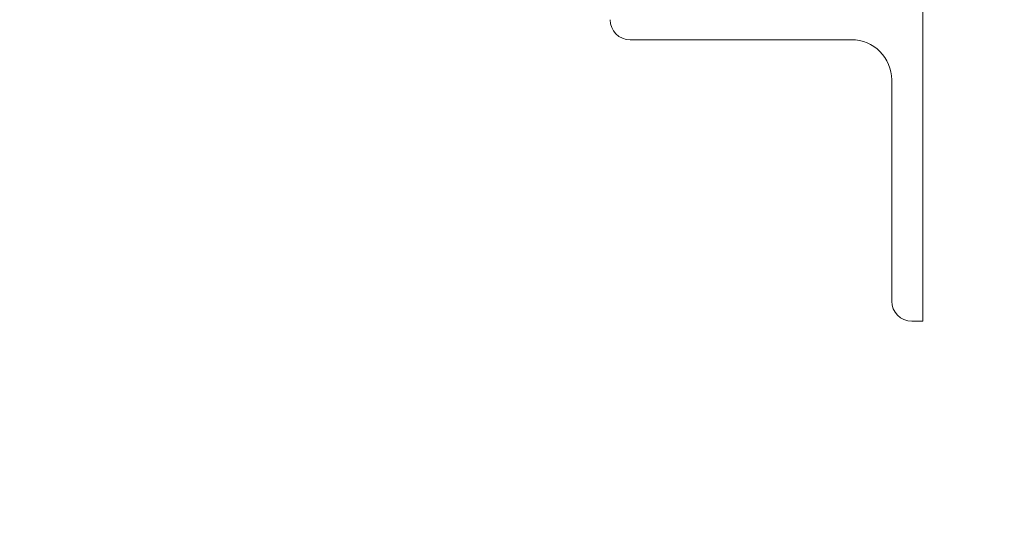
# Paper-space layout 'Layout1' of a CAD drawing. Extents: x -2 to 935, y -36 to 422.
# Tile 7 of 53: x 67.2 to 71.6, y 307.4 to 309.62. Entities that reach past the tile are written whole.
import ezdxf

# ---------------------------------------------------------------- set-up
doc = ezdxf.new("R2010")
doc.units = 0
doc.layers.get('0').update_dxf_attribs({"linetype": 'CONTINUOUS'})
doc.layers.get('DEFPOINTS').update_dxf_attribs({"color": 132, "linetype": 'CONTINUOUS'})
doc.layers.add('SS_1.ET-HALA_TaO-JD-LAVKA-ZEBRIK', color=9, linetype='CONTINUOUS', lineweight=13)
doc.layers.add('SS_KOTY', color=3, linetype='CONTINUOUS', lineweight=25)
doc.styles.add('ROMANS', font='romans.shx', dxfattribs={"width": 0.8})
doc.dimstyles.new('A-1_(2.5)_50AS', dxfattribs={"dimtxt": 2.5, "dimasz": 2, "dimexe": 1, "dimexo": 2, "dimgap": 0, "dimtad": 0, "dimdec": 1, "dimlfac": 50, "dimrnd": 1, "dimtxsty": 'ROMANS', "dimblk1": 'OBLIQUE', "dimblk2": 'OBLIQUE', "dimsah": 1, "dimcen": 2, "dimclrd": 256, "dimclre": 256, "dimclrt": 256, "dimadec": 1, "dimazin": 2, "dimtfac": 0.714286, "dimtdec": 1, "dimtmove": 0, "dimatfit": 3, "dimldrblk": 'OPEN', "dimfxl": 1, "dimtvp": 1.142857, "dimtfill": 1, "dimtolj": 1, "dimlwd": -1, "dimlwe": -1, "dimarcsym": 0})

# ---------------------------------------------------------------- blocks, each defined once
blk = doc.blocks.new('_Oblique')
at = {"color": 0, "linetype": 'ByBlock', "lineweight": -2}
blk.add_line((-0.5, -0.5), (0.5, 0.5), dxfattribs=at)
blk = doc.blocks.new('*D20')
at = {"layer": 'DEFPOINTS', "color": 0, "transparency": 16777216}
for p in [(51.0305, 325.9703), (64.5392, 325.9703, -9790), (73.5392, 296.9703, -9801.32)]:
    blk.add_point(p, dxfattribs=at)
at = {"layer": 'SS_KOTY', "transparency": 16777216}
for p, q in [((62.5392, 325.9703), (50.0305, 325.9703)), ((51.0305, 296.9703), (51.0305, 325.9703)), ((71.5392, 296.9703), (50.0305, 296.9703))]:
    blk.add_line(p, q, dxfattribs=at)
at = {"layer": 'SS_KOTY', "transparency": 16777216, "xscale": 2, "yscale": 2, "zscale": 2}
for p, rotation in [((51.0305, 325.9703), 90), ((51.0305, 296.9703), 270)]:
    blk.add_blockref('_Oblique', p, dxfattribs=dict(at, rotation=rotation))
at = {"layer": 'SS_KOTY', "transparency": 16777216, "insert": (48.1734, 311.4703), "char_height": 2.5, "attachment_point": 5, "rotation": 90, "style": 'ROMANS', "bg_fill": 3, "box_fill_scale": 1.1, "bg_fill_color": 256, "bg_fill_true_color": 13158600, "bg_fill_transparency": 0}
blk.add_mtext('\\A1;1450', dxfattribs=at)
blk = doc.blocks.new('_OPEN')
at = {"color": 0, "linetype": 'ByBlock'}
for p, q in [((-1, 0.1667), (0, 0)), ((0, 0), (-1, -0.1667)), ((0, 0), (-1, 0))]:
    blk.add_line(p, q, dxfattribs=at)

psp = doc.layouts.get("Layout1")

# ---------------------------------------------------------------- dimensions: what is measured, and where the dimension line sits
at = {"layer": 'SS_KOTY'}
dim = psp.add_linear_dim(base=(51.0305, 325.9703), p1=(73.5392, 296.9703, -9801.32), p2=(64.5392, 325.9703, -9790), angle=90, dimstyle='A-1_(2.5)_50AS', override={"dimtmove": 1}, dxfattribs=at)
dim.commit()
dim.dimension.update_dxf_attribs({"geometry": '*D20', "text_midpoint": (48.1734, 311.4703)})

# ---------------------------------------------------------------- next in the draw order: linework, layer by layer
at = {"layer": 'SS_1.ET-HALA_TaO-JD-LAVKA-ZEBRIK', "color": 5, "linetype": 'Continuous', "ltscale": 0.25}
for p, q in [((71.2392, 308.2703), (71.2392, 309.6703)), ((69.9292, 309.5303), (70.9192, 309.5303)), ((71.0992, 309.3503), (71.0992, 308.3603)), ((71.1892, 308.2703), (71.2392, 308.2703))]:
    psp.add_line(p, q, dxfattribs=at)
for centre in [(69.9292, 309.6203), (71.1892, 308.3603)]:
    psp.add_arc(centre, 0.09, 180, 270, dxfattribs=at)
at = {"layer": 'SS_1.ET-HALA_TaO-JD-LAVKA-ZEBRIK', "color": 5, "linetype": 'Continuous', "ltscale": 0.25, "extrusion": (0, 0, -1)}
psp.add_arc((-70.9192, 309.3503), 0.18, 90, 180, dxfattribs=at)

doc.saveas('drawing.dxf')
